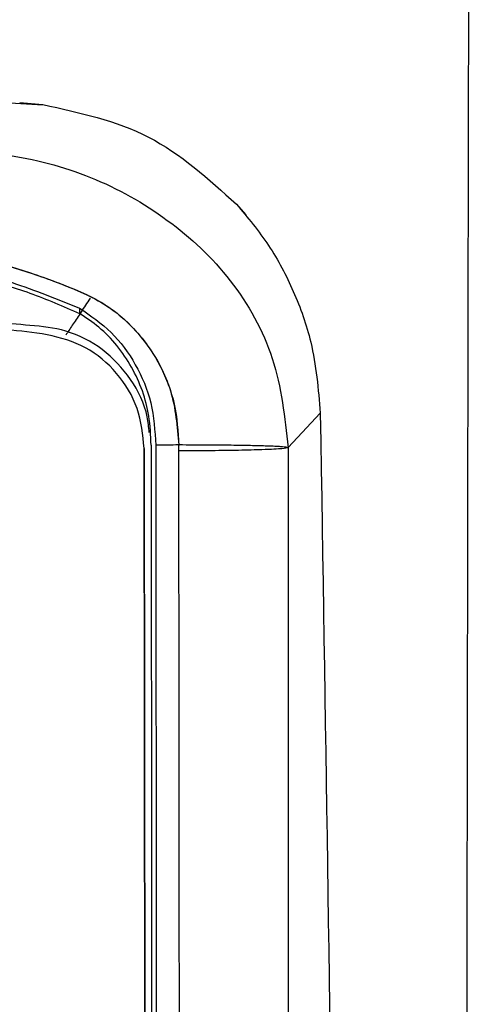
# Model space of a CAD drawing. Header units: millimetres. Extents: x -0.201 to 0.721, y -0.195 to 0.483.
# Tile 79 of 188: x 0.16 to 0.17, y 0.235 to 0.256. Entities that reach past the tile are written whole.
import ezdxf

# ---------------------------------------------------------------- set-up
doc = ezdxf.new("R2010")
doc.units = ezdxf.units.MM

msp = doc.modelspace()

# ---------------------------------------------------------------- linework, layer by layer
at = {"color": 7, "linetype": 'Continuous', "lineweight": 25}
for p, q in [((0.160194, 0.25466), (0.160697, 0.254616)), ((0.16488, 0.252466), (0.165087, 0.252231)), ((0.161489, 0.250217), (0.161488, 0.250105)), ((0.162956, 0.17057), (0.162886, 0.247187)), ((0.162886, 0.247187), (0.162886, 0.247156)), ((0.162886, 0.247156), (0.162956, 0.170538)), ((0.165998, 0.247202), (0.165936, 0.247211)), ((0.165998, 0.247202), (0.165998, 0.16935))]:
    msp.add_line(p, q, dxfattribs=at)
at = {"color": 7, "linetype": 'Continuous', "lineweight": 25, "flags": 128}
msp.add_lwpolyline([(0.166694, 0.247948), (0.166304, 0.24753), (0.165998, 0.247202)], dxfattribs=at)
msp.add_lwpolyline([(0.166694, 0.247948), (0.166304, 0.24753), (0.165998, 0.247202)], dxfattribs=at)
at = {"color": 7, "linetype": 'Continuous', "lineweight": 25}
for points, knots in [([(0.1698387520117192, 0.1598494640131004), (0.1698363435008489, 0.1644744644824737), (0.1698315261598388, 0.1737250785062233), (0.1698289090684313, 0.1922374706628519), (0.1698391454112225, 0.2140841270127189), (0.1698716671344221, 0.2392590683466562), (0.1699012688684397, 0.2551610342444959), (0.1699160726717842, 0.263113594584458)], [0, 0, 0, 0, 0.1343740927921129, 0.2687659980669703, 0.5376713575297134, 0.768789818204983, 1, 1, 1, 1]), ([(0.1145151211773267, 0.2559580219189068), (0.1172109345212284, 0.2559338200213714), (0.1226043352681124, 0.2558854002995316), (0.1320002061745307, 0.2557087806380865), (0.1413789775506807, 0.2554463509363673), (0.1498445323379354, 0.2551325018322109), (0.1552065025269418, 0.2548903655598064), (0.1585300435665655, 0.2547434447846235), (0.1600602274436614, 0.254653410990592), (0.1606971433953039, 0.2546159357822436)], [0, 0, 0, 0, 0.1742354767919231, 0.3485856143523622, 0.6081009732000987, 0.782580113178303, 0.8996939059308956, 0.9582491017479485, 1, 1, 1, 1]), ([(0.1145151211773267, 0.2559580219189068), (0.1172109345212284, 0.2559338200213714), (0.1226043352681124, 0.2558854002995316), (0.1320002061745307, 0.2557087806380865), (0.1413789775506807, 0.2554463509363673), (0.1498445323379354, 0.2551325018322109), (0.1552065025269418, 0.2548903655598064), (0.1585300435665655, 0.2547434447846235), (0.1600602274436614, 0.254653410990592), (0.1606971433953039, 0.2546159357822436)], [0, 0, 0, 0, 0.1742354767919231, 0.3485856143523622, 0.6081009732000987, 0.782580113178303, 0.8996939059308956, 0.9582491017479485, 1, 1, 1, 1]), ([(0.0495699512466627, 0.2472024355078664), (0.0496408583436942, 0.2478544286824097), (0.0497812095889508, 0.249144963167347), (0.0507355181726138, 0.2508641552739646), (0.0521341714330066, 0.2521709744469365), (0.0538003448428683, 0.2531138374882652), (0.055666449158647, 0.2536049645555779), (0.0575844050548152, 0.2536699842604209), (0.0594998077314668, 0.2538178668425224), (0.065884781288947, 0.2542284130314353), (0.0767853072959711, 0.2548249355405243), (0.0922625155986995, 0.2553150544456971), (0.107772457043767, 0.255483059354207), (0.1232757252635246, 0.2553142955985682), (0.1387434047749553, 0.254820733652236), (0.149644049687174, 0.2542240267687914), (0.1560376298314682, 0.2538179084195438), (0.1579573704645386, 0.2536697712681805), (0.1598795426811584, 0.2536073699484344), (0.1617508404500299, 0.2531222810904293), (0.1634237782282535, 0.252182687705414), (0.1648248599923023, 0.2508718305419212), (0.1657845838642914, 0.2491499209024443), (0.1659263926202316, 0.2478557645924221), (0.165998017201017, 0.2472021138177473)], [0, 0, 0, 0, 0.0157368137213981, 0.0311489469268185, 0.046390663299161, 0.0618526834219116, 0.0774333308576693, 0.0931357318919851, 0.1088326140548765, 0.1245159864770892, 0.2497291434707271, 0.3748530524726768, 0.4999727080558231, 0.6248925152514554, 0.7498496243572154, 0.8751996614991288, 0.8909158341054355, 0.9066465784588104, 0.9223867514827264, 0.9379997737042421, 0.9534849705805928, 0.9687634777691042, 0.9842230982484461, 1, 1, 1, 1]), ([(0.0495699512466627, 0.2472024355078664), (0.0496408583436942, 0.2478544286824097), (0.0497812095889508, 0.249144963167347), (0.0507355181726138, 0.2508641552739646), (0.0521341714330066, 0.2521709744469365), (0.0538003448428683, 0.2531138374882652), (0.055666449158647, 0.2536049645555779), (0.0575844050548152, 0.2536699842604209), (0.0594998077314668, 0.2538178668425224), (0.065884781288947, 0.2542284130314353), (0.0767853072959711, 0.2548249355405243), (0.0922625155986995, 0.2553150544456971), (0.107772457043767, 0.255483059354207), (0.1232757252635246, 0.2553142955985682), (0.1387434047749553, 0.254820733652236), (0.149644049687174, 0.2542240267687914), (0.1560376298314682, 0.2538179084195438), (0.1579573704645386, 0.2536697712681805), (0.1598795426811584, 0.2536073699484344), (0.1617508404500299, 0.2531222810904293), (0.1634237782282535, 0.252182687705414), (0.1648248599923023, 0.2508718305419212), (0.1657845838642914, 0.2491499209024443), (0.1659263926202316, 0.2478557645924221), (0.165998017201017, 0.2472021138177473)], [0, 0, 0, 0, 0.0157368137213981, 0.0311489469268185, 0.046390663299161, 0.0618526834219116, 0.0774333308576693, 0.0931357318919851, 0.1088326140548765, 0.1245159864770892, 0.2497291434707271, 0.3748530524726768, 0.4999727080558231, 0.6248925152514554, 0.7498496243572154, 0.8751996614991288, 0.8909158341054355, 0.9066465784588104, 0.9223867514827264, 0.9379997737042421, 0.9534849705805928, 0.9687634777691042, 0.9842230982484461, 1, 1, 1, 1]), ([(0.1606971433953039, 0.2546159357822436), (0.1614885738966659, 0.2544446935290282), (0.1630694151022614, 0.2541026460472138), (0.1642771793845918, 0.2530107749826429), (0.1648802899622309, 0.2524655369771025)], [0, 0, 0, 0, 0.5006388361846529, 1, 1, 1, 1]), ([(0.1606971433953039, 0.2546159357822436), (0.1614885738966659, 0.2544446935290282), (0.1630694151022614, 0.2541026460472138), (0.1642771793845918, 0.2530107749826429), (0.1648802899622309, 0.2524655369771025)], [0, 0, 0, 0, 0.5006388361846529, 1, 1, 1, 1]), ([(0.0519324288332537, 0.2472594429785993), (0.0519514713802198, 0.2475591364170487), (0.051989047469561, 0.2481505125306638), (0.0523093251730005, 0.2489767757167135), (0.0527876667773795, 0.2496912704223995), (0.0536362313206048, 0.250456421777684), (0.05500517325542, 0.2509455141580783), (0.0576178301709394, 0.2517202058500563), (0.0614089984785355, 0.2517948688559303), (0.0661429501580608, 0.2520614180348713), (0.0709101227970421, 0.2522511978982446), (0.0756764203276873, 0.2524303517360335), (0.0804489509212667, 0.2525812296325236), (0.0873855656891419, 0.252766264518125), (0.096497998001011, 0.2529309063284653), (0.1089076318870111, 0.2530055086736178), (0.1224406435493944, 0.2529007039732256), (0.1370771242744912, 0.2525479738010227), (0.1476098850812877, 0.2521554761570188), (0.1540760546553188, 0.2518209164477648), (0.1564978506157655, 0.2517360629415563), (0.1585009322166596, 0.2515218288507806), (0.1600345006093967, 0.2511184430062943), (0.1611196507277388, 0.2507437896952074), (0.1620827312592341, 0.2503297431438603), (0.1627834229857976, 0.2496863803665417), (0.1632620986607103, 0.2489707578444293), (0.1635810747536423, 0.2481420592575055), (0.1636172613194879, 0.2475496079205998), (0.163635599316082, 0.2472493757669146)], [0, 0, 0, 0, 0.0077074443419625, 0.0152088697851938, 0.0225632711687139, 0.0298072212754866, 0.0443998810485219, 0.0596539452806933, 0.1007292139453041, 0.1419542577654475, 0.183125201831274, 0.2242542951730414, 0.2653533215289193, 0.3064340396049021, 0.4032309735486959, 0.4999680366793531, 0.625507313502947, 0.7511557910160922, 0.877183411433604, 0.898245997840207, 0.9193327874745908, 0.9402428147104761, 0.950484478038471, 0.9604705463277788, 0.9701394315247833, 0.9773971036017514, 0.9847654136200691, 0.9922796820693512, 1, 1, 1, 1]), ([(0.0519324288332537, 0.2472594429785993), (0.0519672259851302, 0.2476571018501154), (0.0520357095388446, 0.2484397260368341), (0.0525898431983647, 0.2494797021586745), (0.0535442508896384, 0.2504247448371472), (0.0550061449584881, 0.250944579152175), (0.0568703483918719, 0.2515027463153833), (0.0590698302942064, 0.2517348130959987), (0.0614868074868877, 0.2518215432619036), (0.0679489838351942, 0.2521567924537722), (0.0784795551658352, 0.2525503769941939), (0.0931197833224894, 0.252901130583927), (0.1077785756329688, 0.2530138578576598), (0.1224342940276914, 0.2529008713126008), (0.1370696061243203, 0.2525482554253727), (0.1476014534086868, 0.2521556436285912), (0.1540670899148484, 0.2518214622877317), (0.156488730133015, 0.2517361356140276), (0.158491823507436, 0.2515235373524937), (0.1600258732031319, 0.251121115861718), (0.1611109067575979, 0.2507468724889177), (0.1621626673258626, 0.2502970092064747), (0.1629749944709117, 0.2494812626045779), (0.1635322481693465, 0.2484417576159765), (0.163600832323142, 0.2476577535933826), (0.163635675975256, 0.2472594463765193)], [0, 0, 0, 0, 0.0102082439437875, 0.0200906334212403, 0.0297538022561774, 0.0443478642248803, 0.0596033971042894, 0.0804914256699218, 0.1015563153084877, 0.122598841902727, 0.2485707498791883, 0.3743174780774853, 0.4999714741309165, 0.6255241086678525, 0.7511858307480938, 0.8772265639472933, 0.8982913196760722, 0.9193802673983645, 0.94029413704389, 0.9505385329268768, 0.960528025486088, 0.9701999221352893, 0.9798802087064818, 0.9897782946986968, 0.9999999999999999, 0.9999999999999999, 0.9999999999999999, 0.9999999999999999]), ([(0.1078524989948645, 0.2524762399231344), (0.1123638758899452, 0.2524596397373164), (0.121389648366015, 0.2524264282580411), (0.1349123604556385, 0.2521771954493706), (0.1461582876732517, 0.2518173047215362), (0.1539916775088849, 0.2515477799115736), (0.1578957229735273, 0.2513258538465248), (0.1600217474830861, 0.250812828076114), (0.1610079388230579, 0.2504134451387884), (0.1614908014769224, 0.250217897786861)], [0, 0, 0, 0, 0.2503181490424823, 0.5008037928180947, 0.7518915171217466, 0.8778092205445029, 0.9404122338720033, 0.9708244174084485, 1, 1, 1, 1]), ([(0.1648802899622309, 0.2524655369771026), (0.1651226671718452, 0.252175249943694), (0.1656058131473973, 0.2515966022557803), (0.166138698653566, 0.2505821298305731), (0.1665738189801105, 0.2493698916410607), (0.1666502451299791, 0.2484656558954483), (0.16669396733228, 0.247948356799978)], [0, 0, 0, 0, 0.2282742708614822, 0.4550336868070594, 0.6882333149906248, 0.9999999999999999, 0.9999999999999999, 0.9999999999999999, 0.9999999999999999]), ([(0.1648802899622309, 0.2524655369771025), (0.1651226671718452, 0.252175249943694), (0.1656058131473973, 0.2515966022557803), (0.166138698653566, 0.250582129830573), (0.1665738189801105, 0.2493698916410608), (0.1666502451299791, 0.2484656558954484), (0.16669396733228, 0.247948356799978)], [0, 0, 0, 0, 0.2282742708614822, 0.4550336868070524, 0.6882333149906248, 1, 1, 1, 1]), ([(0.1077841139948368, 0.2523761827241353), (0.1094442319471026, 0.2523740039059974), (0.1144249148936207, 0.2523674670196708), (0.1227269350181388, 0.2522862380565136), (0.1342346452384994, 0.2521017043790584), (0.1452526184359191, 0.251691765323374), (0.1541194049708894, 0.2515392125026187), (0.1585251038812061, 0.251099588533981), (0.1604251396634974, 0.2505662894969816), (0.1611325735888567, 0.2502589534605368), (0.161487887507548, 0.2501045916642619)], [0, 0, 0, 0, 0.0920074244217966, 0.2760405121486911, 0.4602687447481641, 0.7310655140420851, 0.8897619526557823, 0.9568685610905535, 0.9783369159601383, 1, 1, 1, 1]), ([(0.1629944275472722, 0.2475323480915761), (0.1629840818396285, 0.2476442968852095), (0.162946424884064, 0.2480517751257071), (0.1626233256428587, 0.2487040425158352), (0.1620130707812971, 0.2493592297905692), (0.1612348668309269, 0.2497621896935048), (0.1604115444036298, 0.2498491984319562), (0.1593595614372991, 0.2499240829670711), (0.1544356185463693, 0.2503474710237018), (0.1456423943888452, 0.2509726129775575), (0.1332237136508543, 0.2516139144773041), (0.1207958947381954, 0.2520011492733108), (0.108360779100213, 0.2521384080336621), (0.0959271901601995, 0.252024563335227), (0.0834984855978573, 0.2516599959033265), (0.0731459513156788, 0.2511467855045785), (0.0655489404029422, 0.2506545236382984), (0.0611576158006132, 0.2503313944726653), (0.0582158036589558, 0.2500990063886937), (0.0563488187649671, 0.2499301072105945), (0.0551004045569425, 0.2498535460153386), (0.0541755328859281, 0.2497183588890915), (0.0533918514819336, 0.2492237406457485), (0.052838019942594, 0.2485286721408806), (0.0525908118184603, 0.2479211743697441), (0.0525653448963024, 0.2475797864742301), (0.0525618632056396, 0.2475331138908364)], [0, 0, 0, 0, 0.0029778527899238, 0.0108389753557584, 0.0187006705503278, 0.0265232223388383, 0.0334670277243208, 0.0405108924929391, 0.0545879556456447, 0.1646509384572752, 0.2747129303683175, 0.3848199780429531, 0.4948819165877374, 0.6049886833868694, 0.7150506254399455, 0.8251125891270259, 0.8802682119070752, 0.9172564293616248, 0.9420483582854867, 0.9586748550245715, 0.9669881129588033, 0.9753647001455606, 0.9831415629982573, 0.9909122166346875, 0.998757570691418, 1, 1, 1, 1]), ([(0.1628858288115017, 0.2471873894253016), (0.1628556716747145, 0.2474809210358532), (0.1627953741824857, 0.2480678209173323), (0.1623265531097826, 0.24883680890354), (0.1616437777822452, 0.2494150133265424), (0.1604968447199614, 0.2497527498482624), (0.1590204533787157, 0.2497607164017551), (0.1555001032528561, 0.2501197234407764), (0.1478487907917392, 0.2506277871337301), (0.1360759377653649, 0.2513429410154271), (0.1219299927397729, 0.2518175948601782), (0.107781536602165, 0.2519841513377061), (0.093636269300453, 0.2518175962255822), (0.079496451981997, 0.2513429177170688), (0.0677274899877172, 0.2506286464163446), (0.0600773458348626, 0.2501199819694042), (0.056556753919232, 0.249761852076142), (0.0550801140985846, 0.2497522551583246), (0.0539304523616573, 0.2494186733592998), (0.0532445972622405, 0.2488402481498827), (0.0527735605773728, 0.2480699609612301), (0.0527129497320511, 0.2474815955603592), (0.0526826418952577, 0.2471873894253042)], [0, 0, 0, 0, 0.0077407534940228, 0.015477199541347, 0.0232122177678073, 0.0309419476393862, 0.0465804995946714, 0.0622191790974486, 0.1247730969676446, 0.2498775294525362, 0.374980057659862, 0.5000428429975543, 0.6250508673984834, 0.7500683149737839, 0.8751517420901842, 0.9377032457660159, 0.9533421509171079, 0.9689810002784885, 0.9767319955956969, 0.9844845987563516, 0.9922416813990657, 0.9999999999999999, 0.9999999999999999, 0.9999999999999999, 0.9999999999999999]), ([(0.1617172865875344, 0.2504356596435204), (0.1617077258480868, 0.2504210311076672), (0.1616315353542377, 0.2503044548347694), (0.1614971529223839, 0.2500990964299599), (0.1613245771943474, 0.2498355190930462), (0.1612369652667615, 0.2497019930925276), (0.1611931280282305, 0.2496351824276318)], [0, 0, 0, 0, 0.0456532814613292, 0.3638155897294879, 0.6816806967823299, 1, 1, 1, 1]), ([(0.1630357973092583, 0.2472589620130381), (0.1630271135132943, 0.2474691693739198), (0.1630029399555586, 0.2480543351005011), (0.1626620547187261, 0.2489679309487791), (0.1620829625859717, 0.2497064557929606), (0.1616306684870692, 0.2500090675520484), (0.1614878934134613, 0.2501045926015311)], [0, 0, 0, 0, 0.1854592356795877, 0.5162730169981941, 0.8473025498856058, 1, 1, 1, 1]), ([(0.1614908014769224, 0.2502178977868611), (0.1617285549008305, 0.2500547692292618), (0.1622069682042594, 0.2497265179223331), (0.1627254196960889, 0.2490063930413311), (0.1630786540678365, 0.2481718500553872), (0.1631165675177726, 0.2475656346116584), (0.1631358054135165, 0.2472580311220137)], [0, 0, 0, 0, 0.2434209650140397, 0.4898176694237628, 0.7411252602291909, 1, 1, 1, 1]), ([(0.1666939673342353, 0.2479483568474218), (0.1667997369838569, 0.2414380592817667), (0.1670113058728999, 0.2284156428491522), (0.1671538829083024, 0.2088633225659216), (0.1671697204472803, 0.1893001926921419), (0.1670756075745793, 0.1730787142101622), (0.1669630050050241, 0.1633823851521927), (0.166926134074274, 0.1602073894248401)], [0, 0, 0, 0, 0.222704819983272, 0.4454719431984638, 0.6684202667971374, 0.8914265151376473, 1, 1, 1, 1]), ([(0.1626934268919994, 0.165514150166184), (0.1629148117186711, 0.1658404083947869), (0.1633573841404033, 0.1664926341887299), (0.1636851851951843, 0.1676518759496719), (0.1637227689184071, 0.168839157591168), (0.1636963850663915, 0.170484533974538), (0.1637076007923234, 0.1726701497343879), (0.1636987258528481, 0.1762346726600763), (0.1636973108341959, 0.1806890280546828), (0.1636863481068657, 0.1911170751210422), (0.1636775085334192, 0.2017125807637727), (0.1636675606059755, 0.2124961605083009), (0.1636622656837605, 0.2183036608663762), (0.1636569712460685, 0.2240952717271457), (0.1636516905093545, 0.2298737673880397), (0.1636465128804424, 0.2355517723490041), (0.163641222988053, 0.2413034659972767), (0.1636378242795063, 0.2451324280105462), (0.1636360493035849, 0.2471321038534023)], [0, 0, 0, 0, 0.0144670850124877, 0.0289212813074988, 0.0433618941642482, 0.0578846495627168, 0.0892707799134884, 0.1234515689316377, 0.1885404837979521, 0.252518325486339, 0.5056209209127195, 0.5767990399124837, 0.6477241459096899, 0.718473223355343, 0.789089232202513, 0.8595580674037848, 0.9266541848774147, 1, 1, 1, 1]), ([(0.1630358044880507, 0.2472588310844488), (0.1630360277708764, 0.2470146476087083), (0.1630378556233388, 0.2450156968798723), (0.1630412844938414, 0.2412654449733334), (0.1630460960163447, 0.2360033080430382), (0.1630525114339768, 0.2289871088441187), (0.1630605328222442, 0.2202148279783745), (0.1630701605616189, 0.2096862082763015), (0.163079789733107, 0.1991564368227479), (0.1630918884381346, 0.1859266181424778), (0.1631007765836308, 0.1762082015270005), (0.1631064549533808, 0.1699993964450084)], [0, 0, 0, 0, 0.0094822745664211, 0.0776244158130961, 0.1457554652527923, 0.21388651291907, 0.3501495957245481, 0.4864126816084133, 0.6226757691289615, 0.7589388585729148, 1, 1, 1, 1]), ([(0.1636356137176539, 0.2472594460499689), (0.1635523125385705, 0.2472591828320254), (0.1633857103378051, 0.2472586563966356), (0.1632191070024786, 0.2472582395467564), (0.1631358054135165, 0.2472580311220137)], [0, 0, 0, 0, 0.5000004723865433, 1, 1, 1, 1]), ([(0.1631360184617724, 0.2472580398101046), (0.1631361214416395, 0.2470309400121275), (0.1631363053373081, 0.2466253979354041), (0.1631370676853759, 0.2459012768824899), (0.1631380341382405, 0.2448352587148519), (0.163139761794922, 0.2429317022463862), (0.1631428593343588, 0.239532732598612), (0.1631484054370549, 0.2334641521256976), (0.1631582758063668, 0.2226301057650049), (0.1631724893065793, 0.2070373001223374), (0.1631898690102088, 0.188104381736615), (0.1632019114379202, 0.174957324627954), (0.1632079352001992, 0.1683810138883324)], [0, 0, 0, 0, 0.0086430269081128, 0.0154342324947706, 0.0275610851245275, 0.0492150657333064, 0.0878790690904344, 0.1569073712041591, 0.2801208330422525, 0.5000187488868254, 0.7499035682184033, 1, 1, 1, 1]), ([(0.1658723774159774, 0.2472201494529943), (0.1657715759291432, 0.2472259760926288), (0.1656196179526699, 0.2472347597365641), (0.1652009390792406, 0.2472452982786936), (0.1647863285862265, 0.2472521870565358), (0.1642603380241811, 0.2472575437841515), (0.1638435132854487, 0.2472588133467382), (0.163635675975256, 0.2472594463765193)], [0, 0, 0, 0, 0.3315172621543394, 0.4997614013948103, 0.6669714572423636, 0.8339451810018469, 0.9999999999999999, 0.9999999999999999, 0.9999999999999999, 0.9999999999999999]), ([(0.1636360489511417, 0.2471321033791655), (0.1636360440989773, 0.2471516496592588), (0.1636360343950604, 0.2471907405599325), (0.1636358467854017, 0.2472298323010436), (0.1636357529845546, 0.2472493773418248)], [0, 0, 0, 0, 0.5000212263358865, 0.9999999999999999, 0.9999999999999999, 0.9999999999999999, 0.9999999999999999]), ([(0.165998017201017, 0.2472021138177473), (0.1659734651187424, 0.2472081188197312), (0.1659243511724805, 0.2472201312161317), (0.1656146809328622, 0.2472347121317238), (0.165202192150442, 0.2472452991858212), (0.1647861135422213, 0.247252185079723), (0.1642605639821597, 0.2472575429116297), (0.1638437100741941, 0.2472588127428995), (0.1636358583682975, 0.2472594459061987)], [0, 0, 0, 0, 0.2497179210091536, 0.4995353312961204, 0.6254925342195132, 0.7506756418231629, 0.8756818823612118, 0.9999999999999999, 0.9999999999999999, 0.9999999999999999, 0.9999999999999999]), ([(0.1659978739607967, 0.2472020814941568), (0.1659710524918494, 0.2471942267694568), (0.1659172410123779, 0.2471784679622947), (0.1655475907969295, 0.2471582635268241), (0.1649900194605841, 0.2471436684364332), (0.164388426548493, 0.2471353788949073), (0.1639111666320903, 0.2471325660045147), (0.1636672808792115, 0.2471321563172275), (0.163636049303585, 0.2471321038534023)], [0, 0, 0, 0, 0.2666380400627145, 0.5349515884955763, 0.7088332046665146, 0.854808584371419, 0.9814070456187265, 1, 1, 1, 1])]:
    msp.add_open_spline(points, degree=3, knots=knots, dxfattribs=at)

doc.saveas('drawing.dxf')
